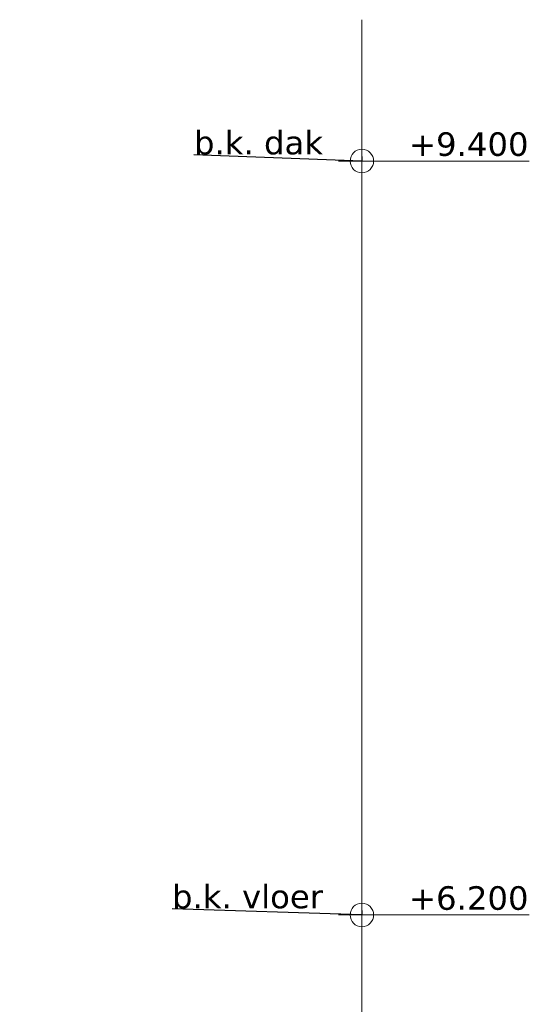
# Model space of a CAD drawing. Header units: millimetres. Extents: x -25778 to 132920, y -21930 to 17454.
# Tile 6 of 26: x 70203 to 72367, y -14570 to -10390. Entities that reach past the tile are written whole.
import ezdxf

# ---------------------------------------------------------------- set-up
doc = ezdxf.new("R2010")
doc.units = ezdxf.units.MM
doc.header["$MEASUREMENT"] = 0
doc.layers.add('Tekst_dim 1_ 100 .DO', color=7, linetype='Continuous')
doc.layers.add('Tekst_dim Algemeen', color=7, linetype='Continuous')
doc.styles.add('GENERATED_STYLE_1', font='verdana.ttf')
doc.dimstyles.new('GENERATED_STYLE__1', dxfattribs={"dimtxt": 0.18, "dimasz": 38, "dimexe": 0.18, "dimexo": 0.0625, "dimgap": 0, "dimtad": 0, "dimtih": 1, "dimtoh": 1, "dimdec": 4, "dimzin": 0, "dimdsep": 46, "dimcen": 0.09, "dimadec": 0, "dimazin": 0, "dimtfac": 1, "dimtdec": 4, "dimtmove": 0, "dimatfit": 3, "dimldrblk": 'ARROWHEAD_0', "dimfxl": 1, "dimtolj": 1, "dimtzin": 0, "dimarcsym": 0})

# ---------------------------------------------------------------- blocks, each defined once
blk = doc.blocks.new('Dimension_3_3', base_point=(71655.8, -20390.5))
at = {"layer": 'Tekst_dim 1_ 100 .DO', "color": 1, "linetype": 'Continuous', "lineweight": 0}
for p, q in [((71655.8, -11090.5), (71655.8, -10890.5)), ((71555.8, -10990.5), (71755.8, -10990.5)), ((71755.8, -10990.5), (72366.7, -10990.5)), ((71655.8, -14290.5), (71655.8, -14090.5)), ((71555.8, -14190.5), (71755.8, -14190.5)), ((71755.8, -14190.5), (72366.7, -14190.5))]:
    blk.add_line(p, q, dxfattribs=at)
for centre in [(71655.8, -10990.5), (71655.8, -14190.5)]:
    blk.add_circle(centre, 50, dxfattribs=at)
at = {"layer": 'Tekst_dim 1_ 100 .DO', "color": 2, "lineweight": 0, "char_height": 100, "attachment_point": 7, "style": 'GENERATED_STYLE_1'}
for s, insert in [('\\A1;{\\pql;\\fVerdana|b0|i0|c0|p0;\\W1.000000;+9.400}', (71855.8, -10970.5)), ('\\A1;{\\pql;\\fVerdana|b0|i0|c0|p0;\\W1.000000;+6.200}', (71855.8, -14170.5))]:
    blk.add_mtext(s, dxfattribs=dict(at, insert=insert))
blk = doc.blocks.new('ARROWHEAD_0')
at = {"color": 0, "linetype": 'Continuous', "lineweight": 0}
for p, q in [((0, 0), (-1, 0)), ((0, -0.5), (0, 0.5))]:
    blk.add_line(p, q, dxfattribs=at)

msp = doc.modelspace()

# ---------------------------------------------------------------- linework, layer by layer
at = {"layer": 'Tekst_dim Algemeen', "color": 9, "linetype": 'Continuous', "lineweight": 0}
msp.add_lwpolyline([(71655.8, -20390.5), (71655.8, -10390.5)], dxfattribs=at)

# ---------------------------------------------------------------- block references
at = {"layer": 'Tekst_dim 1_ 100 .DO', "color": 1, "linetype": 'Continuous', "lineweight": 0}
msp.add_blockref('Dimension_3_3', (71655.8, -20390.5), dxfattribs=at)

# ---------------------------------------------------------------- texts
at = {"layer": 'Tekst_dim 1_ 100 .DO', "color": 9, "linetype": 'Continuous', "lineweight": 0, "char_height": 100, "attachment_point": 7, "style": 'GENERATED_STYLE_1'}
for s, insert in [('\\A1;{\\pql;\\fVerdana|b0|i0|c0|p0;\\W1.000000;b.k. \\fVerdana|b0|i0|c0|p0;\\W1.000000;dak}', (70942.9, -10964)), ('\\A1;{\\pql;\\fVerdana|b0|i0|c0|p0;\\W1.000000;b.k. vloer}', (70849.6, -14164))]:
    msp.add_mtext(s, dxfattribs=dict(at, insert=insert))

# ---------------------------------------------------------------- leaders
at = {"layer": 'Tekst_dim 1_ 100 .DO', "color": 1, "linetype": 'Continuous', "lineweight": 0, "annotation_type": 0, "has_hookline": 1, "hookline_direction": 1}
for points, text_width in [([(71655.8, -10990.5), (70942.9, -10964)], 551.8), ([(71655.8, -14190.5), (70849.6, -14164)], 646.8)]:
    msp.add_leader(points, dimstyle='GENERATED_STYLE__1', dxfattribs=dict(at, text_width=text_width))

doc.saveas('drawing.dxf')
